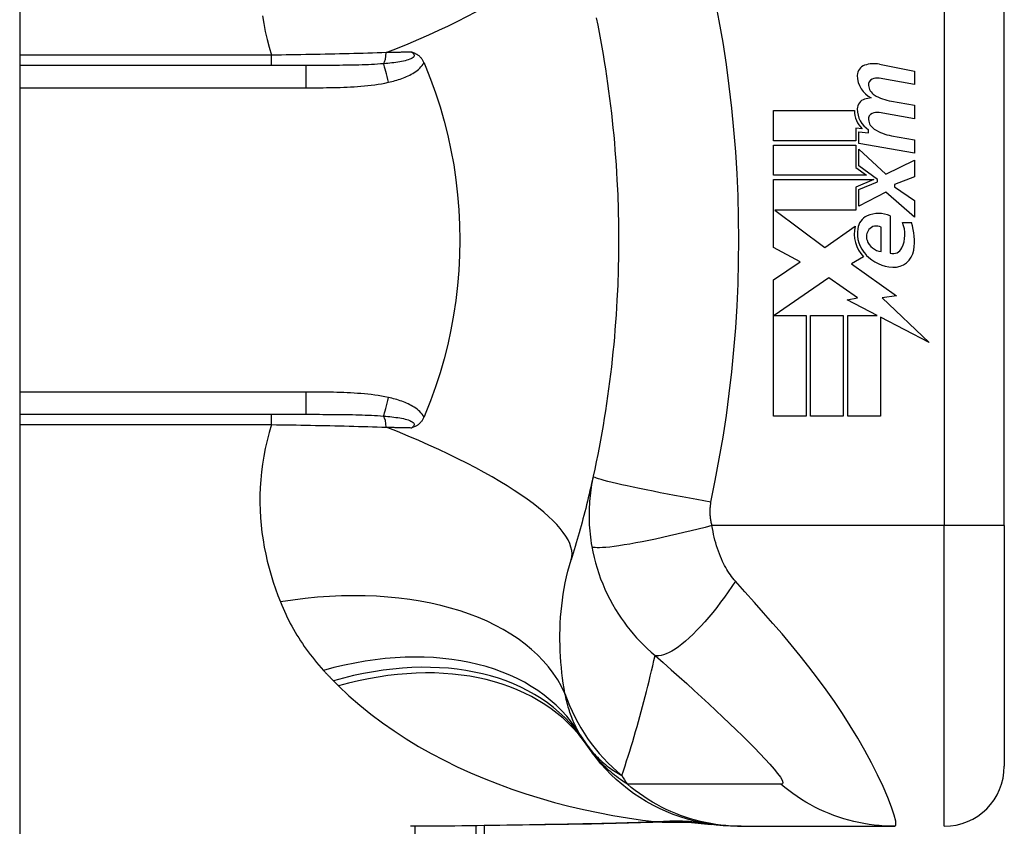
# Model space of a CAD drawing. Header units: inches. Extents: x 2.8 to 89.6, y 4.6 to 48.7.
# Tile 67 of 75: x 46.958 to 47.602, y 14.833 to 15.361. Entities that reach past the tile are written whole.
import ezdxf

# ---------------------------------------------------------------- set-up
doc = ezdxf.new("R2010")
doc.units = ezdxf.units.IN
doc.header["$MEASUREMENT"] = 0
doc.layers.add('Visible Edges(ANSI)', color=7, linetype='Continuous', lineweight=25)
doc.layers.add('Visible Tangent Edges(ANSI)', color=7, linetype='Continuous', lineweight=25)

msp = doc.modelspace()

# ---------------------------------------------------------------- linework, layer by layer
at = {"layer": 'Visible Edges(ANSI)'}
for p, q in [((46.95756, 34.62389), (46.95756, 11.11289)), ((47.60244, 15.02988), (47.60244, 15.4039)), ((47.14495, 15.33106), (46.95756, 15.33106)), ((47.52069, 15.33185), (47.54354, 15.32741)), ((47.54354, 15.31861), (47.52054, 15.32266)), ((47.54354, 15.32741), (47.54354, 15.31861)), ((47.52854, 15.30766), (47.54354, 15.30501)), ((47.54354, 15.30501), (47.54354, 15.29621)), ((47.45134, 15.30161), (47.50434, 15.30161)), ((47.45134, 15.28181), (47.45134, 15.30161)), ((47.54354, 15.29621), (47.52054, 15.30027)), ((47.50524, 15.29001), (47.50524, 15.28181)), ((47.50934, 15.28965), (47.50524, 15.29001)), ((47.50714, 15.28761), (47.51354, 15.28705)), ((47.50714, 15.28003), (47.50714, 15.28761)), ((47.51354, 15.28705), (47.51354, 15.28899)), ((47.52854, 15.28506), (47.54354, 15.28241)), ((47.50524, 15.28181), (47.45134, 15.28181)), ((47.45134, 15.27901), (47.50524, 15.27901)), ((47.45134, 15.25921), (47.45134, 15.27901)), ((47.50524, 15.27901), (47.50524, 15.26423)), ((47.54354, 15.27361), (47.50714, 15.28003)), ((47.54354, 15.28241), (47.54354, 15.27361)), ((47.50714, 15.27621), (47.52482, 15.26001)), ((47.50714, 15.26531), (47.50714, 15.27621)), ((47.51939, 15.25641), (47.50714, 15.26531)), ((47.52482, 15.26001), (47.54354, 15.26901)), ((47.54354, 15.26901), (47.54354, 15.25821)), ((47.51214, 15.25921), (47.45134, 15.25921)), ((47.50524, 15.26423), (47.51214, 15.25921)), ((47.54354, 15.25821), (47.53054, 15.25321)), ((47.45134, 15.25641), (47.51702, 15.25641)), ((47.45134, 15.21181), (47.45134, 15.25641)), ((47.51702, 15.25641), (47.50524, 15.25141)), ((47.50714, 15.24981), (47.51939, 15.25501)), ((47.51939, 15.25501), (47.51939, 15.25641)), ((47.53054, 15.25321), (47.53054, 15.25161)), ((47.53054, 15.25161), (47.54354, 15.24261)), ((47.50524, 15.25141), (47.50524, 15.23641)), ((47.50714, 15.23901), (47.50714, 15.24981)), ((47.52494, 15.24821), (47.50714, 15.23901)), ((47.54354, 15.23181), (47.52494, 15.24821)), ((47.54354, 15.24261), (47.54354, 15.23181)), ((47.45218, 15.23641), (47.48484, 15.21201)), ((47.50524, 15.23641), (47.45218, 15.23641)), ((47.52774, 15.23261), (47.52774, 15.20821)), ((47.48484, 15.21201), (47.50474, 15.22581)), ((47.53574, 15.22821), (47.54174, 15.22821)), ((47.52174, 15.20921), (47.52174, 15.22521)), ((47.46875, 15.20256), (47.45134, 15.21181)), ((47.45134, 15.19081), (47.46875, 15.20256)), ((47.51014, 15.20584), (47.50244, 15.20121)), ((47.50244, 15.20121), (47.5318, 15.18027)), ((47.45134, 15.10161), (47.45134, 15.19081)), ((47.48754, 15.19201), (47.45175, 15.16741)), ((47.50624, 15.17892), (47.48754, 15.19201)), ((47.49954, 15.17761), (47.50624, 15.17892)), ((47.51913, 15.16741), (47.49954, 15.17761)), ((47.5318, 15.18027), (47.52234, 15.17894)), ((47.52234, 15.17894), (47.55314, 15.14971)), ((47.45175, 15.16741), (47.47274, 15.16741)), ((47.47274, 15.16741), (47.47274, 15.10161)), ((47.47554, 15.16741), (47.49694, 15.16741)), ((47.47554, 15.10161), (47.47554, 15.16741)), ((47.49694, 15.16741), (47.49694, 15.10161)), ((47.49994, 15.16741), (47.51913, 15.16741)), ((47.49994, 15.10161), (47.49994, 15.16741)), ((47.52134, 15.16626), (47.52134, 15.10161)), ((47.55314, 15.14971), (47.52134, 15.16626)), ((46.95756, 15.10271), (47.14495, 15.10271)), ((47.47274, 15.10161), (47.45134, 15.10161)), ((47.49694, 15.10161), (47.47554, 15.10161)), ((47.52134, 15.10161), (47.49994, 15.10161)), ((47.60244, 15.02988), (47.60244, 14.8724)), ((47.26206, 14.46689), (47.26206, 14.83339)), ((47.42769, 14.83303), (47.43011, 14.83303)), ((47.43011, 14.83303), (47.53053, 14.83303))]:
    msp.add_line(p, q, dxfattribs=at)
at = {"layer": 'Visible Edges(ANSI)', "flags": 128}
for points in [[(47.33522, 15.36217), (47.33618, 15.35743), (47.3371, 15.35267), (47.33799, 15.34791), (47.33885, 15.34313), (47.33967, 15.33836), (47.34047, 15.33357), (47.34123, 15.32878), (47.34195, 15.32398), (47.34265, 15.31917), (47.34331, 15.31436), (47.34394, 15.30954), (47.34454, 15.30472), (47.34511, 15.29989), (47.34564, 15.29505), (47.34614, 15.29021), (47.34661, 15.28537), (47.34705, 15.28053), (47.34745, 15.27568), (47.34782, 15.27082), (47.34816, 15.26597), (47.34847, 15.26111), (47.34875, 15.25625)], [(47.2144, 15.33982), (47.21478, 15.3397), (47.21516, 15.33957), (47.21554, 15.33944), (47.21592, 15.33929), (47.21629, 15.33914), (47.21667, 15.33897), (47.21704, 15.33878), (47.21741, 15.33858), (47.21778, 15.33837), (47.21815, 15.33813), (47.21852, 15.33787), (47.21888, 15.33759), (47.21924, 15.33729), (47.21959, 15.33696), (47.21993, 15.33661), (47.22026, 15.33624), (47.22058, 15.33587), (47.22087, 15.33547), (47.22116, 15.33506), (47.22143, 15.33464), (47.22168, 15.33421), (47.22192, 15.33377), (47.22214, 15.33332), (47.22235, 15.33285)], [(47.22235, 15.33285), (47.22238, 15.33278), (47.22241, 15.3327), (47.22245, 15.33263), (47.22248, 15.33255), (47.22251, 15.33248), (47.22254, 15.3324), (47.22257, 15.33233), (47.22261, 15.33226), (47.22264, 15.33218), (47.22267, 15.33211), (47.2227, 15.33203), (47.22273, 15.33196), (47.22277, 15.33188), (47.2228, 15.33181), (47.22283, 15.33173), (47.22286, 15.33166), (47.22289, 15.33158), (47.22292, 15.33151), (47.22295, 15.33143), (47.22299, 15.33136), (47.22302, 15.33128), (47.22305, 15.33121), (47.22308, 15.33114), (47.22311, 15.33106)], [(47.22311, 15.33106), (47.22668, 15.32217), (47.22995, 15.31314), (47.23292, 15.30396), (47.2356, 15.29465), (47.23797, 15.2852), (47.24004, 15.27564), (47.2418, 15.26597), (47.24324, 15.2562), (47.24437, 15.2464), (47.24517, 15.23655), (47.24565, 15.22667), (47.24581, 15.21678), (47.24564, 15.20687), (47.24515, 15.19696), (47.24434, 15.18709), (47.24321, 15.17729), (47.24177, 15.16759), (47.24002, 15.15797), (47.23795, 15.14846), (47.23559, 15.13906), (47.23292, 15.12978), (47.22995, 15.12062), (47.22668, 15.1116), (47.22311, 15.10271)], [(47.34875, 15.25625), (47.34891, 15.25297), (47.34907, 15.24969), (47.34921, 15.24641), (47.34933, 15.24314), (47.34944, 15.23986), (47.34953, 15.23658), (47.34961, 15.2333), (47.34968, 15.23001), (47.34973, 15.22673), (47.34977, 15.22345), (47.34979, 15.22017), (47.3498, 15.21689), (47.34979, 15.21361), (47.34977, 15.21032), (47.34973, 15.20704), (47.34968, 15.20376), (47.34961, 15.20048), (47.34953, 15.1972), (47.34944, 15.19392), (47.34933, 15.19064), (47.34921, 15.18736), (47.34907, 15.18408), (47.34891, 15.18081), (47.34875, 15.17753)], [(47.34875, 15.17753), (47.34847, 15.17267), (47.34816, 15.16781), (47.34782, 15.16295), (47.34745, 15.1581), (47.34705, 15.15325), (47.34661, 15.1484), (47.34614, 15.14356), (47.34564, 15.13872), (47.34511, 15.13389), (47.34454, 15.12906), (47.34394, 15.12424), (47.34331, 15.11942), (47.34265, 15.11461), (47.34195, 15.1098), (47.34123, 15.105), (47.34047, 15.10021), (47.33967, 15.09542), (47.33885, 15.09064), (47.33799, 15.08587), (47.3371, 15.0811), (47.33618, 15.07635), (47.33522, 15.0716), (47.33423, 15.06687), (47.33321, 15.06214)], [(47.22235, 15.10092), (47.22214, 15.10046), (47.22192, 15.1), (47.22168, 15.09956), (47.22143, 15.09913), (47.22116, 15.09871), (47.22087, 15.0983), (47.22058, 15.09791), (47.22026, 15.09753), (47.21993, 15.09717), (47.21959, 15.09682), (47.21924, 15.09649), (47.21888, 15.09618), (47.21852, 15.0959), (47.21815, 15.09565), (47.21778, 15.09541), (47.21741, 15.09519), (47.21704, 15.09499), (47.21667, 15.09481), (47.21629, 15.09464), (47.21592, 15.09448), (47.21554, 15.09434), (47.21516, 15.0942), (47.21478, 15.09407), (47.2144, 15.09396)], [(47.22311, 15.10271), (47.22308, 15.10264), (47.22305, 15.10256), (47.22302, 15.10249), (47.22299, 15.10242), (47.22295, 15.10234), (47.22292, 15.10227), (47.22289, 15.10219), (47.22286, 15.10212), (47.22283, 15.10204), (47.2228, 15.10197), (47.22277, 15.10189), (47.22273, 15.10182), (47.2227, 15.10174), (47.22267, 15.10167), (47.22264, 15.10159), (47.22261, 15.10152), (47.22257, 15.10144), (47.22254, 15.10137), (47.22251, 15.1013), (47.22248, 15.10122), (47.22245, 15.10115), (47.22241, 15.10107), (47.22238, 15.101), (47.22235, 15.10092)], [(47.33321, 15.06214), (47.33269, 15.05979), (47.33216, 15.05743), (47.33162, 15.05509), (47.33108, 15.05275), (47.33053, 15.05042), (47.32997, 15.04809), (47.32941, 15.04577), (47.32883, 15.04346), (47.32826, 15.04116), (47.32767, 15.03886), (47.32708, 15.03657), (47.32648, 15.03428), (47.32587, 15.03201), (47.32526, 15.02973), (47.32464, 15.02747), (47.32401, 15.02521), (47.32338, 15.02296), (47.32274, 15.02072), (47.32209, 15.01848), (47.32143, 15.01625), (47.32077, 15.01402), (47.32011, 15.0118), (47.31943, 15.00959), (47.31875, 15.00739)], [(47.42769, 14.83303), (47.42304, 14.83312), (47.41836, 14.8334), (47.41366, 14.83386), (47.40894, 14.83453), (47.40423, 14.83538), (47.39952, 14.83644), (47.39484, 14.83769), (47.39019, 14.83914), (47.38559, 14.84079), (47.38105, 14.84263), (47.37659, 14.84466), (47.3722, 14.84687), (47.36792, 14.84927), (47.36374, 14.85184), (47.35968, 14.85458), (47.35574, 14.85747), (47.35194, 14.86052), (47.34829, 14.8637), (47.34478, 14.86701), (47.34144, 14.87045), (47.33826, 14.87399), (47.33524, 14.87763), (47.3324, 14.88136), (47.32973, 14.88516)], [(47.33208, 14.83449), (47.30191, 14.83401), (47.27202, 14.83353), (47.24252, 14.83317), (47.21351, 14.83303)], [(47.38019, 14.83583), (47.35639, 14.83499), (47.33208, 14.83449)], [(47.38019, 14.83583), (47.39536, 14.83578), (47.41048, 14.83429)]]:
    msp.add_lwpolyline(points, dxfattribs=at)
at = {"layer": 'Visible Edges(ANSI)'}
for centre, radius, start, end in [((47.51316, 15.32457), 0.007, 108.47479, 179.6788), ((47.51702, 15.313), 0.0192, 79, 108.47479), ((47.52253, 15.32452), 0.01637, 179.6788, 243.95078), ((47.51911, 15.31459), 0.0082, 79.9922, 113.54875), ((47.51744, 15.31844), 0.004, 113.54875, 186.10268), ((47.52181, 15.31891), 0.0084, 186.10268, 237.60833), ((47.51655, 15.29065), 0.0192, 93.6169, 106.9928), ((47.53348, 15.33826), 0.031, 238.55841, 260.82565), ((47.51291, 15.30255), 0.00676, 106.9928, 179.47765), ((47.52034, 15.30128), 0.016, 178.79525, 226.5849), ((47.52216, 15.30247), 0.016, 179.47765, 237.41137), ((47.51744, 15.29604), 0.004, 113.55712, 186.03001), ((47.51911, 15.29219), 0.0082, 80, 113.55712), ((47.52181, 15.29651), 0.0084, 186.03001, 237.59924), ((47.53392, 15.31559), 0.031, 237.59924, 260), ((47.51664, 15.22334), 0.01013, 113.84447, 175.08017), ((47.52014, 15.21542), 0.0188, 66.15553, 113.84447), ((47.52618, 15.22089), 0.022, 167.07905, 223.17854), ((47.5187, 15.21962), 0.00637, 61.45471, 141.16516), ((47.51685, 15.22036), 0.02046, 334.67838, 22.56091), ((47.5031, 15.21615), 0.04048, 351.56052, 17.33425), ((47.52618, 15.22089), 0.01992, 170.40854, 224.16843), ((47.51943, 15.21904), 0.0073, 141.16516, 199.37968), ((47.5231, 15.22033), 0.0112, 199.37968, 262.99755), ((47.53093, 15.2255), 0.02654, 224.16843, 266.56465), ((47.52955, 15.21435), 0.0064, 253.52609, 334.67838), ((47.53013, 15.21214), 0.01315, 266.56465, 351.56052), ((47.42565, 14.95419), 0.11811, 211.30007, 213.52082), ((47.82224, 15.21689), 0.59381, 213.52082, 213.96213), ((47.56307, 14.8724), 0.03937, 270, 0)]:
    msp.add_arc(centre, radius, start, end, dxfattribs=at)
at = {"layer": 'Visible Tangent Edges(ANSI)'}
for p, q in [((47.56307, 15.4039), (47.56307, 15.02988)), ((47.12251, 15.3378), (46.95756, 15.3378)), ((47.12251, 15.33106), (47.12251, 15.3378)), ((47.14495, 15.33106), (47.14495, 15.31648)), ((46.95756, 15.31648), (47.14495, 15.31648)), ((47.14495, 15.11729), (46.95756, 15.11729)), ((47.14495, 15.11729), (47.14495, 15.10271)), ((47.12251, 15.09597), (47.12251, 15.10271)), ((46.95756, 15.09597), (47.12251, 15.09597)), ((47.56307, 15.02988), (47.41099, 15.02988)), ((47.60244, 15.02988), (47.56307, 15.02988)), ((47.56307, 14.83303), (47.56307, 15.02988)), ((47.21664, 14.27579), (47.21664, 14.83303)), ((47.25629, 14.83332), (47.25629, 14.46689))]:
    msp.add_line(p, q, dxfattribs=at)
at = {"layer": 'Visible Tangent Edges(ANSI)', "flags": 128}
for points in [[(47.41033, 15.04521), (47.41308, 15.05935), (47.41577, 15.07351), (47.41821, 15.08772), (47.42038, 15.10197), (47.4223, 15.11625), (47.42396, 15.13057), (47.42536, 15.14491), (47.4265, 15.15928), (47.42739, 15.17367), (47.42803, 15.18807), (47.42841, 15.20247), (47.42854, 15.21689), (47.42841, 15.2313), (47.42803, 15.24571), (47.42739, 15.26011), (47.4265, 15.27449), (47.42536, 15.28886), (47.42396, 15.30321), (47.4223, 15.31752), (47.42038, 15.33181), (47.41821, 15.34606), (47.41577, 15.36026), (47.41308, 15.37442)], [(47.11656, 15.36366), (47.1174, 15.35852), (47.11841, 15.35335), (47.1196, 15.34817), (47.12096, 15.34299), (47.12251, 15.3378)], [(47.19766, 15.33948), (47.19466, 15.33938), (47.19165, 15.33928), (47.18862, 15.33919), (47.18557, 15.3391), (47.18251, 15.33901), (47.17944, 15.33893), (47.17636, 15.33884), (47.17326, 15.33876), (47.17015, 15.33869), (47.16703, 15.33861), (47.16391, 15.33854), (47.16077, 15.33847), (47.15762, 15.3384), (47.15446, 15.33833), (47.15129, 15.33827), (47.14811, 15.33821), (47.14493, 15.33815), (47.14174, 15.33809), (47.13854, 15.33804), (47.13534, 15.33799), (47.13213, 15.33794), (47.12893, 15.33789), (47.12572, 15.33785), (47.12251, 15.3378)], [(47.2144, 15.33982), (47.21501, 15.33935), (47.21548, 15.33885), (47.2158, 15.33834), (47.21593, 15.33783), (47.21586, 15.33732), (47.2156, 15.33683), (47.21516, 15.33635), (47.21457, 15.33591), (47.21384, 15.3355), (47.21299, 15.33512), (47.21205, 15.33478), (47.21104, 15.33446), (47.20997, 15.33417), (47.20885, 15.33391), (47.20768, 15.33366), (47.20648, 15.33344), (47.20524, 15.33323), (47.20396, 15.33305), (47.20266, 15.33287), (47.20134, 15.33271), (47.19999, 15.33256), (47.19863, 15.33242), (47.19726, 15.3323), (47.19588, 15.33218)], [(47.2144, 15.33982), (47.21371, 15.3398), (47.21302, 15.33979), (47.21233, 15.33978), (47.21164, 15.33976), (47.21095, 15.33975), (47.21026, 15.33973), (47.20956, 15.33972), (47.20887, 15.33971), (47.20817, 15.33969), (47.20748, 15.33968), (47.20678, 15.33966), (47.20608, 15.33965), (47.20538, 15.33964), (47.20468, 15.33962), (47.20398, 15.33961), (47.20328, 15.33959), (47.20258, 15.33958), (47.20188, 15.33956), (47.20118, 15.33955), (47.20048, 15.33953), (47.19977, 15.33952), (47.19907, 15.33951), (47.19836, 15.33949), (47.19766, 15.33948)], [(47.19588, 15.33218), (47.19393, 15.33204), (47.19195, 15.33191), (47.18996, 15.33179), (47.18795, 15.33169), (47.18591, 15.3316), (47.18386, 15.33152), (47.1818, 15.33145), (47.17972, 15.33138), (47.17762, 15.33133), (47.17551, 15.33128), (47.1734, 15.33124), (47.17127, 15.3312), (47.16913, 15.33117), (47.16698, 15.33115), (47.16482, 15.33113), (47.16264, 15.33111), (47.16046, 15.3311), (47.15827, 15.33108), (47.15607, 15.33108), (47.15386, 15.33107), (47.15165, 15.33107), (47.14942, 15.33106), (47.14719, 15.33106), (47.14495, 15.33106)], [(47.19902, 15.32004), (47.20012, 15.32029), (47.20123, 15.32055), (47.20233, 15.32083), (47.20344, 15.32113), (47.20454, 15.32145), (47.20563, 15.32179), (47.20672, 15.32215), (47.2078, 15.32252), (47.20887, 15.32292), (47.20993, 15.32334), (47.21098, 15.32379), (47.21201, 15.32427), (47.21303, 15.32477), (47.21403, 15.3253), (47.21501, 15.32586), (47.21597, 15.32646), (47.21691, 15.3271), (47.21782, 15.32778), (47.2187, 15.32851), (47.21955, 15.32928), (47.22034, 15.3301), (47.22108, 15.33097), (47.22175, 15.33188), (47.22235, 15.33285)], [(47.14495, 15.31648), (47.14721, 15.31648), (47.14948, 15.31649), (47.15174, 15.3165), (47.154, 15.31651), (47.15626, 15.31653), (47.15852, 15.31656), (47.16078, 15.31659), (47.16304, 15.31664), (47.1653, 15.31669), (47.16756, 15.31676), (47.16981, 15.31684), (47.17207, 15.31693), (47.17433, 15.31704), (47.17659, 15.31718), (47.17885, 15.31733), (47.1811, 15.3175), (47.18336, 15.3177), (47.18561, 15.31792), (47.18786, 15.31818), (47.19011, 15.31847), (47.19235, 15.3188), (47.19458, 15.31916), (47.1968, 15.31958), (47.19902, 15.32004)], [(47.19902, 15.11374), (47.1968, 15.1142), (47.19458, 15.11461), (47.19235, 15.11497), (47.19011, 15.1153), (47.18786, 15.11559), (47.18561, 15.11585), (47.18336, 15.11607), (47.1811, 15.11627), (47.17885, 15.11645), (47.17659, 15.1166), (47.17433, 15.11673), (47.17207, 15.11684), (47.16981, 15.11694), (47.16755, 15.11702), (47.1653, 15.11708), (47.16304, 15.11714), (47.16078, 15.11718), (47.15852, 15.11722), (47.15626, 15.11724), (47.154, 15.11726), (47.15174, 15.11728), (47.14947, 15.11729), (47.14721, 15.11729), (47.14495, 15.11729)], [(47.22235, 15.10092), (47.22175, 15.10189), (47.22108, 15.10281), (47.22034, 15.10367), (47.21955, 15.10449), (47.2187, 15.10527), (47.21782, 15.10599), (47.21691, 15.10667), (47.21597, 15.10731), (47.21501, 15.10791), (47.21403, 15.10847), (47.21303, 15.10901), (47.21201, 15.10951), (47.21098, 15.10998), (47.20993, 15.11043), (47.20887, 15.11085), (47.2078, 15.11125), (47.20672, 15.11163), (47.20563, 15.11199), (47.20454, 15.11232), (47.20344, 15.11264), (47.20233, 15.11294), (47.20123, 15.11322), (47.20012, 15.11349), (47.19902, 15.11374)], [(47.14495, 15.10271), (47.14719, 15.10271), (47.14942, 15.10271), (47.15164, 15.10271), (47.15386, 15.10271), (47.15607, 15.1027), (47.15827, 15.10269), (47.16046, 15.10268), (47.16264, 15.10267), (47.16481, 15.10265), (47.16698, 15.10263), (47.16913, 15.1026), (47.17127, 15.10257), (47.1734, 15.10254), (47.17552, 15.1025), (47.17762, 15.10245), (47.17972, 15.10239), (47.1818, 15.10233), (47.18386, 15.10226), (47.18591, 15.10218), (47.18795, 15.10208), (47.18996, 15.10198), (47.19195, 15.10187), (47.19393, 15.10174), (47.19588, 15.10159)], [(47.19588, 15.10159), (47.19726, 15.10148), (47.19863, 15.10135), (47.19999, 15.10121), (47.20134, 15.10107), (47.20266, 15.1009), (47.20396, 15.10073), (47.20524, 15.10054), (47.20648, 15.10033), (47.20768, 15.10011), (47.20885, 15.09987), (47.20997, 15.0996), (47.21104, 15.09931), (47.21205, 15.099), (47.21299, 15.09865), (47.21384, 15.09827), (47.21457, 15.09786), (47.21516, 15.09742), (47.2156, 15.09695), (47.21586, 15.09645), (47.21593, 15.09594), (47.2158, 15.09543), (47.21548, 15.09492), (47.21501, 15.09443), (47.2144, 15.09396)], [(47.12251, 15.09597), (47.12096, 15.09079), (47.1196, 15.0856), (47.11841, 15.08042), (47.1174, 15.07526), (47.11656, 15.07011), (47.1159, 15.06499), (47.11541, 15.0599), (47.11507, 15.05485), (47.1149, 15.04984), (47.11488, 15.04486), (47.11501, 15.03992), (47.11528, 15.03502), (47.1157, 15.03016), (47.11625, 15.02534), (47.11693, 15.02056), (47.11774, 15.01583), (47.11868, 15.01115), (47.11973, 15.00652), (47.1209, 15.00193), (47.12218, 14.99741), (47.12357, 14.99293), (47.12506, 14.98852), (47.12665, 14.98416), (47.12832, 14.97987)], [(47.12251, 15.09597), (47.12572, 15.09593), (47.12893, 15.09588), (47.13213, 15.09584), (47.13534, 15.09579), (47.13854, 15.09573), (47.14174, 15.09568), (47.14493, 15.09562), (47.14811, 15.09556), (47.15129, 15.0955), (47.15446, 15.09544), (47.15762, 15.09537), (47.16077, 15.09531), (47.16391, 15.09524), (47.16703, 15.09516), (47.17015, 15.09509), (47.17326, 15.09501), (47.17636, 15.09493), (47.17944, 15.09485), (47.18251, 15.09476), (47.18557, 15.09467), (47.18862, 15.09458), (47.19165, 15.09449), (47.19466, 15.0944), (47.19766, 15.0943)], [(47.19766, 15.0943), (47.19836, 15.09428), (47.19907, 15.09427), (47.19977, 15.09425), (47.20048, 15.09424), (47.20118, 15.09423), (47.20188, 15.09421), (47.20258, 15.0942), (47.20328, 15.09418), (47.20398, 15.09417), (47.20468, 15.09415), (47.20538, 15.09414), (47.20608, 15.09412), (47.20678, 15.09411), (47.20748, 15.0941), (47.20817, 15.09408), (47.20887, 15.09407), (47.20956, 15.09405), (47.21026, 15.09404), (47.21095, 15.09403), (47.21164, 15.09401), (47.21233, 15.094), (47.21302, 15.09398), (47.21371, 15.09397), (47.2144, 15.09396)], [(47.33321, 15.06214), (47.33283, 15.06034), (47.33248, 15.05853), (47.33215, 15.05672), (47.33186, 15.05489), (47.33159, 15.05306), (47.33135, 15.05122), (47.33114, 15.04938), (47.33095, 15.04753), (47.3308, 15.04567), (47.33067, 15.04381), (47.33058, 15.04195), (47.33051, 15.04008), (47.33047, 15.03819), (47.33047, 15.03629), (47.33049, 15.03437), (47.33055, 15.03242), (47.33064, 15.03043), (47.33077, 15.02838), (47.33093, 15.02634), (47.33113, 15.02433), (47.33136, 15.02231), (47.33163, 15.02028), (47.33194, 15.01821), (47.33229, 15.01614)], [(47.41033, 15.04521), (47.4057, 15.04603), (47.40097, 15.04688), (47.39619, 15.04776), (47.39137, 15.04865), (47.38654, 15.04956), (47.38174, 15.05048), (47.37701, 15.0514), (47.37237, 15.05232), (47.36787, 15.05324), (47.36354, 15.05413), (47.35941, 15.055), (47.35551, 15.05585), (47.35189, 15.05666), (47.34855, 15.05742), (47.34552, 15.05814), (47.34281, 15.05882), (47.34044, 15.05943), (47.33842, 15.05999), (47.33674, 15.0605), (47.33539, 15.06094), (47.33438, 15.06133), (47.33369, 15.06166), (47.33331, 15.06193), (47.33321, 15.06214)], [(47.41099, 15.02988), (47.41082, 15.03055), (47.41067, 15.03122), (47.41053, 15.03189), (47.4104, 15.03255), (47.41029, 15.03321), (47.41018, 15.03388), (47.41009, 15.03456), (47.41001, 15.03521), (47.40995, 15.03586), (47.4099, 15.0365), (47.40986, 15.03713), (47.40983, 15.03776), (47.40981, 15.03839), (47.4098, 15.03901), (47.4098, 15.03964), (47.40982, 15.04026), (47.40984, 15.04089), (47.40988, 15.04151), (47.40993, 15.04213), (47.40999, 15.04275), (47.41006, 15.04337), (47.41014, 15.04398), (47.41023, 15.0446), (47.41033, 15.04521)], [(47.41099, 15.02988), (47.4065, 15.02872), (47.40191, 15.02756), (47.39726, 15.02641), (47.39257, 15.02528), (47.38787, 15.02417), (47.38318, 15.0231), (47.37854, 15.02206), (47.37398, 15.02108), (47.36953, 15.02016), (47.36523, 15.0193), (47.3611, 15.01852), (47.35718, 15.01781), (47.35349, 15.01719), (47.35006, 15.01665), (47.34691, 15.01621), (47.34405, 15.01586), (47.34149, 15.0156), (47.33925, 15.01543), (47.33733, 15.01535), (47.33572, 15.01535), (47.33442, 15.01544), (47.33342, 15.0156), (47.33271, 15.01584), (47.33229, 15.01614)], [(47.4264, 14.99342), (47.42553, 14.99442), (47.42467, 14.99547), (47.42384, 14.99655), (47.42303, 14.99766), (47.42224, 14.99881), (47.42147, 14.99999), (47.42072, 15.00121), (47.41998, 15.00246), (47.41927, 15.00374), (47.41858, 15.00507), (47.4179, 15.00646), (47.41719, 15.00802), (47.41648, 15.00972), (47.4158, 15.01144), (47.41517, 15.01316), (47.41456, 15.01491), (47.41399, 15.01671), (47.41346, 15.01853), (47.41295, 15.02038), (47.41249, 15.02225), (47.41206, 15.02414), (47.41166, 15.02604), (47.41131, 15.02796), (47.41099, 15.02988)], [(47.33229, 15.01614), (47.33297, 15.01261), (47.33376, 15.00908), (47.33467, 15.00556), (47.33568, 15.00204), (47.33681, 14.99856), (47.33805, 14.9951), (47.33939, 14.99167), (47.34084, 14.98828), (47.3424, 14.98494), (47.34405, 14.98164), (47.34585, 14.97834), (47.34777, 14.97505), (47.34967, 14.972), (47.35151, 14.96925), (47.35338, 14.9666), (47.35532, 14.964), (47.35734, 14.96145), (47.35943, 14.95895), (47.3616, 14.95649), (47.36385, 14.95408), (47.36618, 14.95172), (47.36861, 14.9494), (47.37112, 14.94712), (47.37372, 14.9449)], [(47.3147, 14.91988), (47.31414, 14.92323), (47.31362, 14.92662), (47.31315, 14.93006), (47.31272, 14.93353), (47.31235, 14.93704), (47.31204, 14.94058), (47.31179, 14.94415), (47.31159, 14.94775), (47.31146, 14.95137), (47.3114, 14.95502), (47.3114, 14.95869), (47.31147, 14.96239), (47.31162, 14.9661), (47.31185, 14.96983), (47.31215, 14.97358), (47.31253, 14.97735), (47.313, 14.98113), (47.31355, 14.98492), (47.31419, 14.9887), (47.31492, 14.99247), (47.31574, 14.99624), (47.31665, 14.99998), (47.31766, 15.0037), (47.31875, 15.00739)], [(47.4264, 14.99342), (47.42405, 14.98993), (47.42162, 14.98647), (47.41915, 14.98303), (47.41662, 14.97964), (47.41406, 14.97632), (47.41147, 14.97308), (47.40887, 14.96994), (47.40626, 14.96693), (47.40366, 14.96406), (47.40109, 14.96134), (47.39855, 14.95879), (47.39607, 14.95643), (47.39364, 14.95427), (47.39129, 14.95231), (47.38902, 14.95057), (47.38685, 14.94906), (47.38479, 14.94777), (47.38283, 14.9467), (47.381, 14.94586), (47.37928, 14.94525), (47.3777, 14.94485), (47.37624, 14.94467), (47.37491, 14.94468), (47.37372, 14.9449)], [(47.53053, 14.83303), (47.53136, 14.83386), (47.53129, 14.83633), (47.53036, 14.84033), (47.52862, 14.84562), (47.52616, 14.85197), (47.52308, 14.85907), (47.51949, 14.86669), (47.51547, 14.87462), (47.5111, 14.8827), (47.50644, 14.89082), (47.50154, 14.89889), (47.49642, 14.90688), (47.49114, 14.91474), (47.4857, 14.92245), (47.48013, 14.93001), (47.47444, 14.93743), (47.46866, 14.94471), (47.46279, 14.95186), (47.45685, 14.95891), (47.45086, 14.96585), (47.44482, 14.97273), (47.43872, 14.97962), (47.43254, 14.98654), (47.4264, 14.99342)], [(47.12832, 14.97987), (47.12916, 14.97783), (47.13003, 14.97581), (47.13093, 14.97379), (47.13186, 14.97179), (47.13282, 14.96981), (47.1338, 14.96784), (47.13481, 14.96589), (47.13585, 14.96395), (47.13692, 14.96202), (47.13802, 14.96011), (47.13915, 14.95822), (47.1403, 14.95634), (47.14149, 14.95448), (47.14271, 14.95264), (47.14395, 14.9508), (47.14523, 14.94899), (47.14654, 14.94719), (47.14787, 14.94541), (47.14924, 14.94364), (47.15064, 14.9419), (47.15206, 14.94016), (47.15352, 14.93845), (47.15501, 14.93675), (47.15653, 14.93508)], [(47.35198, 14.86627), (47.35303, 14.86943), (47.35407, 14.8726), (47.35509, 14.87578), (47.3561, 14.87897), (47.3571, 14.88216), (47.35809, 14.88537), (47.35907, 14.88859), (47.36003, 14.89182), (47.36098, 14.89506), (47.36192, 14.89831), (47.36284, 14.90157), (47.36375, 14.90485), (47.36466, 14.90813), (47.36554, 14.91142), (47.36642, 14.91472), (47.36728, 14.91803), (47.36813, 14.92135), (47.36897, 14.92468), (47.36979, 14.92803), (47.3706, 14.93138), (47.3714, 14.93474), (47.37219, 14.93812), (47.37296, 14.9415), (47.37372, 14.9449)], [(47.37372, 14.9449), (47.37903, 14.94022), (47.3843, 14.93555), (47.38944, 14.93095), (47.39446, 14.92642), (47.39938, 14.92194), (47.40422, 14.91751), (47.40896, 14.91312), (47.41359, 14.9088), (47.41811, 14.90454), (47.42252, 14.90035), (47.4268, 14.89622), (47.43095, 14.89218), (47.43495, 14.88822), (47.43878, 14.88437), (47.44241, 14.88064), (47.4458, 14.87706), (47.44891, 14.87367), (47.45166, 14.87051), (47.45397, 14.86766), (47.45576, 14.86518), (47.45693, 14.86317), (47.45739, 14.86169), (47.45711, 14.86082), (47.45607, 14.86057)], [(47.15653, 14.93508), (47.1568, 14.93479), (47.15706, 14.9345), (47.15733, 14.93421), (47.1576, 14.93392), (47.15787, 14.93364), (47.15814, 14.93335), (47.15841, 14.93306), (47.15868, 14.93278), (47.15895, 14.93249), (47.15922, 14.93221), (47.15949, 14.93192), (47.15976, 14.93164), (47.16004, 14.93135), (47.16031, 14.93107), (47.16058, 14.93079), (47.16086, 14.93051), (47.16113, 14.93022), (47.16141, 14.92994), (47.16169, 14.92966), (47.16196, 14.92938), (47.16224, 14.9291), (47.16252, 14.92882), (47.1628, 14.92854), (47.16307, 14.92826)], [(47.16307, 14.92826), (47.16321, 14.92812), (47.16336, 14.92798), (47.1635, 14.92784), (47.16364, 14.9277), (47.16378, 14.92756), (47.16392, 14.92742), (47.16406, 14.92728), (47.1642, 14.92714), (47.16434, 14.927), (47.16448, 14.92686), (47.16462, 14.92672), (47.16476, 14.92658), (47.16491, 14.92644), (47.16505, 14.92631), (47.16519, 14.92617), (47.16533, 14.92603), (47.16547, 14.92589), (47.16561, 14.92575), (47.16575, 14.92561), (47.16589, 14.92547), (47.16603, 14.92533), (47.16617, 14.92519), (47.16632, 14.92506), (47.16646, 14.92492)], [(47.16646, 14.92492), (47.17323, 14.91853), (47.18026, 14.9124), (47.18756, 14.9065), (47.19508, 14.90086), (47.20281, 14.89545), (47.21075, 14.89029), (47.21886, 14.88537), (47.22713, 14.88069), (47.23556, 14.87625), (47.24415, 14.87203), (47.25288, 14.86804), (47.26175, 14.86426), (47.27075, 14.86072), (47.27986, 14.85739), (47.28907, 14.85428), (47.29838, 14.85138), (47.30777, 14.84871), (47.31725, 14.84625), (47.32678, 14.844), (47.33637, 14.84197), (47.34602, 14.84015), (47.35569, 14.83854), (47.3654, 14.83714), (47.37512, 14.83595)], [(47.32473, 14.89283), (47.32416, 14.89378), (47.32361, 14.89475), (47.32306, 14.89573), (47.32253, 14.89673), (47.32202, 14.89775), (47.32151, 14.89878), (47.32102, 14.89982), (47.32055, 14.90088), (47.32008, 14.90195), (47.31963, 14.90304), (47.3192, 14.90415), (47.31877, 14.90527), (47.31836, 14.9064), (47.31797, 14.90755), (47.31758, 14.90871), (47.31721, 14.90989), (47.31685, 14.91109), (47.31651, 14.9123), (47.31617, 14.91353), (47.31585, 14.91477), (47.31555, 14.91602), (47.31525, 14.91729), (47.31497, 14.91858), (47.3147, 14.91988)], [(47.32719, 14.88896), (47.32811, 14.8876), (47.32905, 14.88628), (47.33, 14.885), (47.33097, 14.88377), (47.33194, 14.88257), (47.33293, 14.88142), (47.33393, 14.88031), (47.33493, 14.87923), (47.33595, 14.87819), (47.33697, 14.87719), (47.33801, 14.87622), (47.33905, 14.87528), (47.34009, 14.87437), (47.34115, 14.87349), (47.3422, 14.87264), (47.34327, 14.87183), (47.34434, 14.87104), (47.34542, 14.87028), (47.3465, 14.86955), (47.34759, 14.86884), (47.34868, 14.86816), (47.34978, 14.8675), (47.35088, 14.86687), (47.35198, 14.86627)], [(47.35556, 14.8606), (47.35404, 14.86159), (47.35258, 14.86258), (47.35116, 14.86358), (47.34979, 14.86458), (47.34846, 14.86558), (47.34717, 14.86659), (47.34592, 14.8676), (47.34471, 14.86861), (47.34353, 14.86962), (47.34239, 14.87064), (47.34129, 14.87166), (47.34022, 14.87268), (47.33918, 14.87371), (47.33818, 14.87473), (47.33721, 14.87576), (47.33626, 14.8768), (47.33535, 14.87783), (47.33447, 14.87887), (47.33361, 14.87991), (47.33278, 14.88095), (47.33198, 14.882), (47.3312, 14.88305), (47.33045, 14.8841), (47.32973, 14.88516)], [(47.43011, 14.83303), (47.4268, 14.83308), (47.42347, 14.83322), (47.42014, 14.83347), (47.4168, 14.83381), (47.41346, 14.83425), (47.41012, 14.83479), (47.4068, 14.83543), (47.40348, 14.83618), (47.40019, 14.83702), (47.39691, 14.83796), (47.39366, 14.839), (47.39045, 14.84014), (47.38726, 14.84137), (47.38411, 14.84269), (47.38101, 14.84411), (47.37795, 14.84562), (47.37494, 14.84721), (47.37199, 14.84889), (47.36909, 14.85066), (47.36625, 14.8525), (47.36348, 14.85442), (47.36077, 14.85641), (47.35813, 14.85847), (47.35556, 14.8606)], [(47.45607, 14.86057), (47.45186, 14.8606), (47.44767, 14.8606), (47.44347, 14.8606), (47.43929, 14.8606), (47.4351, 14.8606), (47.43092, 14.8606), (47.42673, 14.8606), (47.42255, 14.8606), (47.41836, 14.8606), (47.41417, 14.8606), (47.40999, 14.8606), (47.4058, 14.8606), (47.40162, 14.8606), (47.39743, 14.8606), (47.39325, 14.8606), (47.38906, 14.8606), (47.38488, 14.8606), (47.38069, 14.8606), (47.3765, 14.8606), (47.37232, 14.8606), (47.36814, 14.8606), (47.36395, 14.8606), (47.35975, 14.8606), (47.35556, 14.8606)], [(47.53053, 14.83303), (47.52722, 14.83308), (47.52389, 14.83322), (47.52055, 14.83347), (47.51721, 14.83381), (47.51387, 14.83425), (47.51054, 14.83479), (47.50721, 14.83543), (47.5039, 14.83617), (47.50061, 14.83701), (47.49733, 14.83795), (47.49409, 14.83899), (47.49087, 14.84013), (47.48769, 14.84136), (47.48455, 14.84268), (47.48145, 14.8441), (47.4784, 14.8456), (47.47539, 14.8472), (47.47245, 14.84888), (47.46956, 14.85064), (47.46673, 14.85248), (47.46396, 14.85439), (47.46126, 14.85638), (47.45863, 14.85844), (47.45607, 14.86057)], [(47.3315, 14.83465), (47.32647, 14.83457), (47.32144, 14.83448), (47.31643, 14.83439), (47.31142, 14.8343), (47.30642, 14.83421), (47.30143, 14.83412), (47.29645, 14.83403), (47.29148, 14.83394), (47.28652, 14.83386), (47.28157, 14.83377), (47.27663, 14.83368), (47.2717, 14.8336), (47.26678, 14.83352), (47.26187, 14.83345), (47.25698, 14.83338), (47.25209, 14.83331), (47.24722, 14.83325), (47.24236, 14.8332), (47.23752, 14.83315), (47.23269, 14.83311), (47.22787, 14.83307), (47.22307, 14.83305), (47.21828, 14.83303), (47.21351, 14.83303)], [(47.37512, 14.83595), (47.37334, 14.83587), (47.37156, 14.83579), (47.36978, 14.83571), (47.36799, 14.83564), (47.36619, 14.83557), (47.36439, 14.8355), (47.36259, 14.83544), (47.36079, 14.83538), (47.35898, 14.83531), (47.35717, 14.83526), (47.35535, 14.8352), (47.35353, 14.83515), (47.35171, 14.83509), (47.34989, 14.83505), (47.34806, 14.835), (47.34623, 14.83495), (47.3444, 14.83491), (47.34256, 14.83487), (47.34072, 14.83483), (47.33888, 14.83479), (47.33704, 14.83475), (47.33519, 14.83472), (47.33335, 14.83468), (47.3315, 14.83465)], [(47.33208, 14.83449), (47.33206, 14.83449), (47.33203, 14.83449), (47.33201, 14.83449), (47.33198, 14.83449), (47.33196, 14.8345), (47.33194, 14.8345), (47.33191, 14.8345), (47.33189, 14.83451), (47.33186, 14.83451), (47.33184, 14.83452), (47.33181, 14.83452), (47.33179, 14.83453), (47.33176, 14.83454), (47.33174, 14.83454), (47.33171, 14.83455), (47.33169, 14.83456), (47.33167, 14.83457), (47.33164, 14.83458), (47.33162, 14.83459), (47.33159, 14.8346), (47.33157, 14.83461), (47.33154, 14.83463), (47.33152, 14.83464), (47.3315, 14.83465)], [(47.37512, 14.83595), (47.3753, 14.83594), (47.37547, 14.83594), (47.37564, 14.83594), (47.3758, 14.83593), (47.37596, 14.83593), (47.37611, 14.83592), (47.37626, 14.83592), (47.37641, 14.83592), (47.37655, 14.83591), (47.37669, 14.83591), (47.37682, 14.8359), (47.37695, 14.8359), (47.37707, 14.8359), (47.37719, 14.83589), (47.3773, 14.83589), (47.37741, 14.83588), (47.37752, 14.83588), (47.37762, 14.83588), (47.37771, 14.83587), (47.3778, 14.83587), (47.37788, 14.83586), (47.37796, 14.83586), (47.37803, 14.83586), (47.3781, 14.83585)], [(47.3781, 14.83585), (47.37819, 14.83585), (47.37827, 14.83584), (47.37836, 14.83584), (47.37845, 14.83583), (47.37853, 14.83583), (47.37862, 14.83583), (47.37871, 14.83582), (47.37879, 14.83582), (47.37888, 14.83582), (47.37897, 14.83582), (47.37905, 14.83581), (47.37914, 14.83581), (47.37923, 14.83581), (47.37931, 14.83581), (47.3794, 14.83581), (47.37949, 14.83581), (47.37958, 14.83581), (47.37966, 14.83582), (47.37975, 14.83582), (47.37984, 14.83582), (47.37993, 14.83582), (47.38001, 14.83582), (47.3801, 14.83583), (47.38019, 14.83583)]]:
    msp.add_lwpolyline(points, dxfattribs=at)
at = {"layer": 'Visible Tangent Edges(ANSI)'}
msp.add_arc((47.72283, 15.09617), 0.43633, 211.79568, 212.67565, dxfattribs=at)
for centre, major_axis, ratio, start_param, end_param in [((47.13076, 15.368), (0.18799, 0.05839), 0.249251, 4.997807, 6.283185), ((47.19431, 15.3409), (0, 0.00984), 0.343453, 3.624092, 4.566988), ((47.19902, 15.31475), (0.00402, -0.01927), 0.056853, 1.836987, 2.689915), ((47.19902, 15.11903), (-0.00402, -0.01927), 0.056853, 0.451678, 1.304606), ((47.19431, 15.09287), (0, 0.00984), 0.343453, 4.857789, 5.800686), ((47.13076, 15.06578), (0.18799, -0.05839), 0.249251, 0, 1.285379), ((47.12832, 14.85833), (0.19017, 0.05083), 0.604241, 0.09545, 1.410679), ((47.15653, 14.79056), (0.1682, 0.10227), 0.678602, 0, 1.179478), ((47.16307, 14.78025), (0.16411, 0.10871), 0.689059, 0, 1.142601), ((47.16646, 14.77519), (0.16327, 0.10997), 0.696909, 0, 1.131926), ((47.42653, 14.95681), (0.11201, -0.03746), 0.992002, 3.787137, 4.348938), ((47.37512, 14.6406), (0.03285, 0.19409), 0.802573, 0, 0.207855), ((47.38181, 14.63954), (0.02867, 0.19475), 0.91694, 0, 0.179726)]:
    msp.add_ellipse(centre, major_axis=major_axis, ratio=ratio, start_param=start_param, end_param=end_param, dxfattribs=at)

doc.saveas('drawing.dxf')
